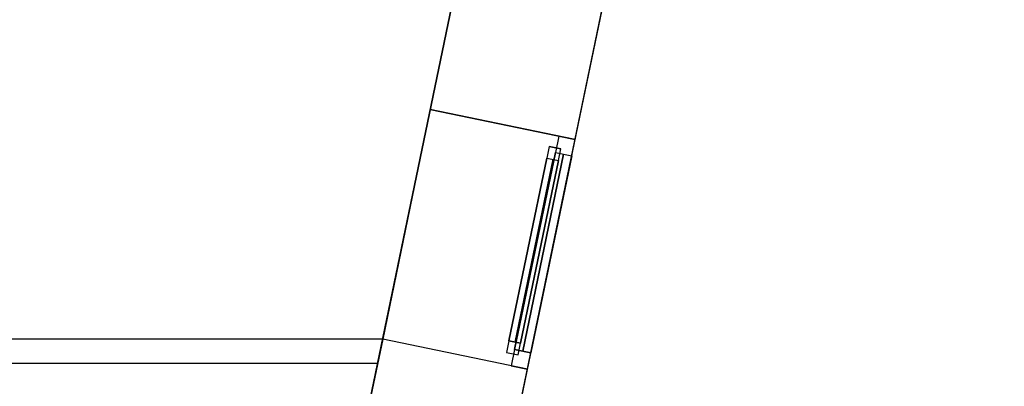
# Model space of a CAD drawing. Header units: metres. Extents: x 397.7 to 427.5, y 12.7 to 28.4.
# Tile 125 of 135: x 423.4 to 427.5, y 18.5 to 20. Entities that reach past the tile are written whole.
import ezdxf

# ---------------------------------------------------------------- set-up
doc = ezdxf.new("R2010")
doc.units = ezdxf.units.M
doc.layers.add('01_CARPINTERIA', color=5, linetype='Continuous', lineweight=25, true_color=0x0000ff)
doc.layers.add('01_SUELOS', color=7, linetype='Continuous', lineweight=25, true_color=0x007f00)
for name, color, linetype, lineweight in [('A-GENM-____-OTLN', 7, 'Continuous', 18), ('A-WALL-____-MCUT', 7, 'Continuous', 25), ('A-WALL-____-OTLN', 7, 'Continuous', 25)]:
    doc.layers.add(name, color=color, linetype=linetype, lineweight=lineweight)

# ---------------------------------------------------------------- blocks, each defined once
blk = doc.blocks.new('Family - Paviment P3-156431-06_PCI_P3')
at = {"layer": '01_SUELOS', "color": 9, "true_color": 0xaad4aa}
for p, q in [((25.4182, 0), (28.518, 14.9576)), ((28.518, 14.9576), (25.4182, 0))]:
    blk.add_line(p, q, dxfattribs=at)
blk = doc.blocks.new('Family - Façana sur-est P3-156497-06_PCI_P3')
at = {"layer": 'A-WALL-____-MCUT', "color": 253, "true_color": 0xaaaaaa}
for p, q in [((5.8617, 0.62), (4.2175, 0.62)), ((5.8617, 0), (5.8617, 0.62)), ((7.4017, 0.62), (6.8452, 0.62)), ((6.8452, 0.62), (6.8452, 0)), ((4.2175, 0), (5.8617, 0)), ((6.8452, 0), (7.4017, 0))]:
    blk.add_line(p, q, dxfattribs=at)
at = {"layer": 'A-WALL-____-OTLN', "color": 253, "true_color": 0xaaaaaa}
for p, q in [((15.5861, 0.62), (-0.1285, 0.62)), ((5.8617, 0), (5.8617, 0.62)), ((6.8452, 0.62), (5.8617, 0.62)), ((6.8452, 0), (6.8452, 0.62)), ((0, 0), (15.7146, 0)), ((5.8617, 0), (6.8452, 0))]:
    blk.add_line(p, q, dxfattribs=at)
at = {"layer": 'A-WALL-____-OTLN', "color": 253, "lineweight": 18, "true_color": 0xaaaaaa}
blk.add_line((0, 0), (15.7146, 0), dxfattribs=at)
blk = doc.blocks.new('Family - Vano finestra P3-156505-06_PCI_P3')
at = {"layer": 'A-GENM-____-OTLN', "color": 253, "true_color": 0xaaaaaa}
for p, q in [((425.0726, 19.6692), (424.873, 18.7061)), ((424.873, 18.7061), (425.0726, 19.6692)), ((425.6797, 19.5434), (425.0726, 19.6692)), ((425.0726, 19.6692), (425.6797, 19.5434)), ((425.4801, 18.5803), (425.6797, 19.5434)), ((425.6797, 19.5434), (425.4801, 18.5803)), ((424.873, 18.7061), (425.4801, 18.5803)), ((424.873, 18.7061), (425.4801, 18.5803))]:
    blk.add_line(p, q, dxfattribs=at)
blk = doc.blocks.new('Family - Evans P3-156709-06_PCI_P3')
at = {"layer": 'A-WALL-____-MCUT', "color": 253, "true_color": 0xaaaaaa}
for p, q in [((0, 0.1), (0, 0)), ((3.0071, 0.1), (0, 0.1)), ((2.9864, 0), (3.0071, 0.1)), ((0, 0), (2.9864, 0))]:
    blk.add_line(p, q, dxfattribs=at)
at = {"layer": 'A-WALL-____-OTLN', "color": 253, "true_color": 0xaaaaaa}
for p, q in [((0, 0.1), (0, 0)), ((3.0071, 0.1), (0, 0.1)), ((2.9864, 0), (3.0071, 0.1)), ((0, 0), (2.9864, 0))]:
    blk.add_line(p, q, dxfattribs=at)
at = {"layer": 'A-WALL-____-OTLN', "color": 253, "lineweight": 18, "true_color": 0xaaaaaa}
blk.add_line((0, 0), (2.9864, 0), dxfattribs=at)
blk = doc.blocks.new('Forma directa - LONDR55-XX_ZZ-ARQ-CAA-M3D-Londres55-156255-06_PCI_P3')
at = {"layer": '01_CARPINTERIA', "color": 161, "true_color": 0xaaaaff}
for p, q in [((0.1, 0.1), (0.05, 0.1)), ((0.05, 0.1), (0.05, 0.05)), ((0.1, 0.1), (0.05, 0.1)), ((0.05, 0.1), (0.05, 0.05)), ((0.1, 0.05), (0.1, 0.1)), ((0.1, 0.1), (0.1, 0.05)), ((0.1, 0.1), (0.8835, 0.1)), ((0.8835, 0.1), (0.1, 0.1)), ((0.1, 0.1), (0.1, 0.05)), ((0.1, 0.05), (0.1, 0.1)), ((0.8835, 0.1), (0.8835, 0.05)), ((0.8835, 0.1), (0.8835, 0.05)), ((0.9335, 0.1), (0.8835, 0.1)), ((0.8835, 0.1), (0.8835, 0.05)), ((0.9335, 0.1), (0.8835, 0.1)), ((0.8835, 0.1), (0.8835, 0.05)), ((0.9335, 0.05), (0.9335, 0.1)), ((0.9335, 0.1), (0.9335, 0.05)), ((0.07, 0.07), (0, 0.07)), ((0, 0.07), (0, 0)), ((0.07, 0.07), (0, 0.07)), ((0, 0.07), (0, 0)), ((0.05, 0.05), (0.1, 0.05)), ((0.05, 0.05), (0.1, 0.05)), ((0.07, 0), (0.07, 0.07)), ((0.07, 0.07), (0.07, 0)), ((0.07, 0.07), (0.9135, 0.07)), ((0.9135, 0.07), (0.07, 0.07)), ((0.07, 0.07), (0.07, 0)), ((0.07, 0), (0.07, 0.07)), ((0.8835, 0.075), (0.1, 0.075)), ((0.8835, 0.075), (0.1, 0.075)), ((0.1, 0.05), (0.8835, 0.05)), ((0.8835, 0.05), (0.1, 0.05)), ((0.8835, 0.05), (0.9335, 0.05)), ((0.8835, 0.05), (0.9335, 0.05)), ((0.9135, 0.07), (0.9135, 0)), ((0.9135, 0.07), (0.9135, 0)), ((0.9835, 0.07), (0.9135, 0.07)), ((0.9135, 0.07), (0.9135, 0)), ((0.9835, 0.07), (0.9135, 0.07)), ((0.9135, 0.07), (0.9135, 0)), ((0.9835, 0), (0.9835, 0.07)), ((0.9835, 0.07), (0.9835, 0)), ((0, 0), (0.07, 0)), ((0.9135, 0.035), (0.07, 0.035)), ((0.07, 0.035), (0.9135, 0.035)), ((0.07, 0), (0.9135, 0)), ((0.9135, 0), (0.07, 0)), ((0.9135, 0), (0.9835, 0)), ((0, 0), (0.07, 0)), ((0.9135, 0), (0.9835, 0))]:
    blk.add_line(p, q, dxfattribs=at)
blk = doc.blocks.new('Forma directa - Finestra P3-156751-06_PCI_P3')
at = {"xscale": 1.00000002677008, "yscale": 1.00000002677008, "zscale": 1.00000002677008}
blk.add_blockref('Forma directa - LONDR55-XX_ZZ-ARQ-CAA-M3D-Londres55-156255-06_PCI_P3', (0, 0), dxfattribs=at)
blk = doc.blocks.new('LONDR55-XX_ZZ-ARQ-CAA-M3D-Londres55_ifc-1-06_PCI_P3')
at = {"layer": '01_CARPINTERIA', "color": 253, "lineweight": 18, "true_color": 0xaaaaaa, "rotation": 78.29179146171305}
blk.add_blockref('Forma directa - Finestra P3-156751-06_PCI_P3', (425.4801, 18.5803), dxfattribs=at)
at = {"layer": '01_SUELOS', "color": 253, "lineweight": 18, "true_color": 0xaaaaaa}
blk.add_blockref('Family - Paviment P3-156431-06_PCI_P3', (398.2952, 13.1106), dxfattribs=at)
at = {"layer": 'A-GENM-____-OTLN', "color": 253, "lineweight": 18, "true_color": 0xaaaaaa}
blk.add_blockref('Family - Vano finestra P3-156505-06_PCI_P3', (0, 0), dxfattribs=at)
at = {"layer": 'A-WALL-____-OTLN', "color": 253, "lineweight": 18, "true_color": 0xaaaaaa, "rotation": 78.29179146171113}
blk.add_blockref('Family - Façana sur-est P3-156497-06_PCI_P3', (424.2907, 12.8406), dxfattribs=at)
at = {"layer": 'A-WALL-____-OTLN', "color": 253, "lineweight": 18, "true_color": 0xaaaaaa}
blk.add_blockref('Family - Evans P3-156709-06_PCI_P3', (421.8659, 18.6056), dxfattribs=at)

msp = doc.modelspace()

# ---------------------------------------------------------------- block references
at = {"lineweight": 5}
msp.add_blockref('LONDR55-XX_ZZ-ARQ-CAA-M3D-Londres55_ifc-1-06_PCI_P3', (0, 0), dxfattribs=at)

doc.saveas('drawing.dxf')
